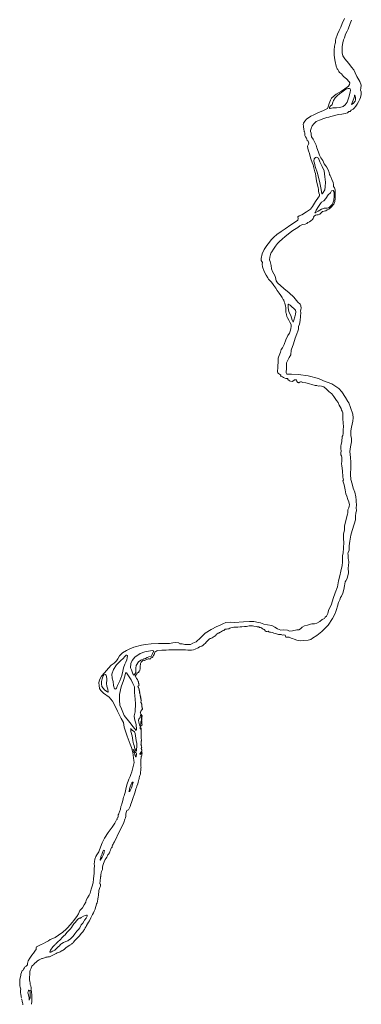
# Model space of a CAD drawing. Header units: metres. Extents: x 347609 to 404409, y 8547781 to 8605413.
# Tile 14 of 37: x 372956 to 374436, y 8560826 to 8565096. Entities that reach past the tile are written whole.
import ezdxf

# ---------------------------------------------------------------- set-up
doc = ezdxf.new("R2010")
doc.units = ezdxf.units.M
doc.layers.get('0').update_dxf_attribs({"color": 3})
doc.layers.add('01. RIO', color=7, linetype='Continuous', lineweight=5, true_color=0x2776bb)

# ---------------------------------------------------------------- blocks, each defined once
blk = doc.blocks.new('REIORORI')
at = {"layer": '01. RIO', "color": 152, "lineweight": 15, "true_color": 0x2776bb, "flags": 128}
for points in [[(372963.4, 8560853.9), (372962.6, 8560857.7), (372962.1, 8560862.7), (372961.4, 8560866.8), (372960.5, 8560871.3), (372959.8, 8560875.2), (372959.2, 8560882), (372959.5, 8560887.9), (372960.2, 8560891.6), (372959, 8560896.5), (372957.3, 8560900.5), (372957.1, 8560906.3), (372956.8, 8560911.1), (372955.9, 8560914.1), (372956.9, 8560920.5), (372956.3, 8560929.2), (372956.3, 8560934.2), (372958.2, 8560941.8), (372960.2, 8560950.9), (372961.3, 8560956.6), (372963.4, 8560964.5), (372965.6, 8560969.4), (372968.9, 8560973.1), (372971.8, 8560978.3), (372976.4, 8560985.1), (372979.6, 8560989.7), (372984.5, 8560992), (372989.8, 8560997), (372990.4, 8560999.1), (372989.9, 8561003.2), (372992.6, 8561014.3), (372999.6, 8561026.3), (373008.8, 8561039.3), (373015.6, 8561048.8), (373024.4, 8561060.9), (373026.7, 8561064), (373026.7, 8561066.7), (373027.2, 8561071.4), (373029, 8561075.3), (373033.9, 8561078.2), (373046.4, 8561084.9), (373058.5, 8561090), (373069.2, 8561095.6), (373080.4, 8561102), (373088.1, 8561107.9), (373099.3, 8561112.4), (373109.7, 8561115.9), (373123.8, 8561126), (373143.2, 8561139.7), (373157.6, 8561152.7), (373165, 8561159.5), (373173.1, 8561170.1), (373185.1, 8561182.8), (373188.6, 8561188.5), (373202.9, 8561206.9), (373210.3, 8561219), (373216.3, 8561233.3), (373227.3, 8561244.9), (373235.3, 8561257.5), (373242.4, 8561269.3), (373244.1, 8561277.8), (373249.6, 8561287.7), (373256.2, 8561299.5), (373260.9, 8561308.4), (373265.5, 8561326), (373267.2, 8561330.1), (373268.8, 8561334.5), (373274.1, 8561353.2), (373275.4, 8561370.2), (373278.2, 8561395), (373278.7, 8561413.2), (373279.3, 8561426.5), (373278.7, 8561435.5), (373279.3, 8561444.3), (373281.9, 8561455.5), (373285.6, 8561467.2), (373290.7, 8561474.3), (373298.1, 8561487), (373302.1, 8561496.4), (373313, 8561526.2), (373323.3, 8561546.9), (373339.3, 8561571.5), (373356.9, 8561594.3), (373368.7, 8561612.6), (373374.9, 8561626.7), (373377.8, 8561627.3), (373378.3, 8561630), (373378.1, 8561633.3), (373379.5, 8561637.1), (373381.8, 8561637.6), (373382.6, 8561641.6), (373383, 8561645), (373383.1, 8561647.8), (373384.9, 8561651.9), (373386.6, 8561657.8), (373388.8, 8561661.4), (373389.2, 8561665.2), (373391.4, 8561668.1), (373392.3, 8561672.1), (373392.1, 8561676.3), (373393.5, 8561679.9), (373394.2, 8561684.5), (373396.4, 8561690.4), (373398, 8561696.1), (373400.7, 8561704.3), (373403.1, 8561711.1), (373404.2, 8561715.6), (373404.2, 8561719), (373405.4, 8561724.5), (373407.8, 8561730), (373409.9, 8561736.4), (373412.1, 8561745.2), (373415.7, 8561759.9), (373420.7, 8561778.8), (373429.3, 8561802.3), (373434.9, 8561814.7), (373438, 8561822.9), (373442.3, 8561834.7), (373446.6, 8561851.9), (373451.4, 8561875.5), (373450.4, 8561884.2), (373445.9, 8561918.5), (373440.9, 8561939.5), (373433.8, 8561954.5), (373421.1, 8561989.8), (373414.5, 8562010.6), (373408.3, 8562027.6), (373404.9, 8562049.1), (373395.2, 8562065.1), (373379.2, 8562097.6), (373366.8, 8562125), (373358.3, 8562140.5), (373343.9, 8562157.8), (373319.1, 8562175.5), (373307.8, 8562187.1), (373302, 8562195.9), (373299.5, 8562208.3), (373299.2, 8562220.9), (373302.3, 8562233.9), (373310.8, 8562249.3), (373323.2, 8562264), (373340.3, 8562283.9), (373352.2, 8562297.1), (373365.1, 8562305.9), (373375.6, 8562315.8), (373381.1, 8562325), (373388.7, 8562337.6), (373401.3, 8562350.1), (373418.4, 8562360.3), (373433.1, 8562368.6), (373450.2, 8562374.5), (373483.1, 8562383.4), (373501.4, 8562386.6), (373525, 8562389.2), (373556.6, 8562391.1), (373593.6, 8562391.6), (373605.6, 8562391.4), (373618.9, 8562393.8), (373631.8, 8562395), (373645.3, 8562393.3), (373647, 8562390.9), (373650.1, 8562389.7), (373660, 8562389.9), (373671.7, 8562386.9), (373685.2, 8562386.2), (373695.6, 8562386.9), (373706.2, 8562391.8), (373719.7, 8562398.2), (373739.5, 8562415.8), (373752, 8562429.3), (373758.8, 8562436), (373785.9, 8562452.1), (373809.6, 8562464.2), (373821, 8562469.8), (373836, 8562476.7), (373849.2, 8562481.9), (373870.1, 8562483.4), (373886, 8562482), (373926.1, 8562485.1), (373951.3, 8562487), (373970.8, 8562486.7), (373990.4, 8562482.5), (373998.8, 8562480.8), (374013.5, 8562475.6), (374030.1, 8562471.5), (374048, 8562468.8), (374061.6, 8562461.6), (374073.4, 8562454.2), (374086.6, 8562449.5), (374097, 8562449.8), (374116.4, 8562448.2), (374124.6, 8562445.1), (374137.4, 8562445.3), (374156, 8562449.6), (374165.1, 8562450), (374171.9, 8562454), (374179.9, 8562461.6), (374190, 8562468.3), (374203.1, 8562470.6), (374216, 8562474.3), (374221.9, 8562476), (374232.9, 8562476), (374243.3, 8562479.7), (374256.4, 8562486.9), (374265.7, 8562494.5), (374276.5, 8562499.9), (374280, 8562505.3), (374285.7, 8562509.2), (374290.4, 8562521.2), (374293.9, 8562533.6), (374306.1, 8562561.7), (374314.5, 8562586.6), (374323.2, 8562610.8), (374332.1, 8562636.7), (374337.5, 8562662.7), (374342.4, 8562684.7), (374347.8, 8562704.9), (374353.1, 8562729.7), (374353.8, 8562744), (374353.8, 8562755.3), (374354.8, 8562771.9), (374356.9, 8562784.1), (374358.3, 8562805.1), (374360.2, 8562830), (374358.3, 8562843.3), (374358.7, 8562865.2), (374362.5, 8562883.9), (374363.4, 8562901.7), (374367.2, 8562917.9), (374371.2, 8562936.7), (374375.9, 8562952.1), (374377.7, 8562958.4), (374377.3, 8562970.1), (374382.2, 8562979.5), (374383.9, 8562986.1), (374385.2, 8562992.7), (374381.9, 8563004.9), (374377, 8563015.6), (374372.6, 8563030.6), (374368.9, 8563040.2), (374366.2, 8563057.8), (374362.3, 8563078.6), (374356.4, 8563097.1), (374358.1, 8563101.3), (374356, 8563113.1), (374355.9, 8563122), (374354.8, 8563130.9), (374354.8, 8563138.6), (374352.5, 8563151.6), (374351.2, 8563161.2), (374349.9, 8563169.5), (374351, 8563181.9), (374352.2, 8563188.5), (374351, 8563197.4), (374349.8, 8563205.4), (374347.3, 8563209.6), (374347.1, 8563218.1), (374348.2, 8563224.8), (374347.1, 8563237.1), (374347.5, 8563246.7), (374349.1, 8563256.2), (374351.7, 8563265.6), (374351.7, 8563273.8), (374353.2, 8563281.5), (374353.6, 8563289.1), (374355.7, 8563293.1), (374356.7, 8563301.4), (374357.3, 8563307.2), (374357.8, 8563317.3), (374358.1, 8563331.9), (374356.7, 8563346.6), (374355.5, 8563367.5), (374355.5, 8563391.7), (374353.2, 8563399), (374350.5, 8563403.4), (374348.5, 8563410.4), (374344.7, 8563416.9), (374340, 8563424.9), (374335.1, 8563436.1), (374328, 8563445.5), (374317.3, 8563461.7), (374307.9, 8563474.4), (374301.4, 8563479), (374296.2, 8563482.6), (374285.6, 8563493.8), (374273.4, 8563503.6), (374268.9, 8563505.8), (374262.9, 8563506.3), (374256.5, 8563507.8), (374250.8, 8563507.3), (374243.6, 8563509.6), (374235.6, 8563510.5), (374220.9, 8563513.6), (374210.8, 8563517), (374195.1, 8563521), (374182.4, 8563523.1), (374179.1, 8563525), (374176.7, 8563526), (374171.9, 8563525.7), (374168.9, 8563524.9), (374167.6, 8563523.7), (374167.1, 8563521.8), (374164.7, 8563521.9), (374163.2, 8563523.1), (374161.1, 8563523.6), (374157.9, 8563525.9), (374156.3, 8563527.3), (374155.4, 8563534.6), (374152.2, 8563533.8), (374145.9, 8563533.8), (374137.7, 8563527.7), (374129.7, 8563528.8), (374124.8, 8563530.8), (374121.6, 8563532.8), (374118.8, 8563534.7), (374117.7, 8563536.3), (374118.2, 8563539), (374117.3, 8563540), (374114, 8563540), (374108.6, 8563540.4), (374101.9, 8563543), (374098.6, 8563543.9), (374094.8, 8563546.8), (374090.7, 8563549), (374087.1, 8563550.2), (374086.4, 8563551.5), (374086.5, 8563553.8), (374086.5, 8563555.1), (374085.5, 8563555.8), (374081, 8563559.7), (374077.6, 8563562.2), (374074.4, 8563564.7), (374072.6, 8563569.2), (374072.5, 8563576.7), (374073.9, 8563582), (374074.9, 8563587.5), (374073.7, 8563595.5), (374074.4, 8563600.5), (374075.5, 8563604.7), (374075.2, 8563611.6), (374075.4, 8563618.3), (374076.1, 8563624.4), (374075.2, 8563628.3), (374077.5, 8563632.3), (374080.3, 8563639.4), (374085.1, 8563654.2), (374088.9, 8563666.5), (374094.7, 8563673.8), (374101.9, 8563688.2), (374109.5, 8563707.5), (374118.2, 8563726.3), (374124.3, 8563737.3), (374127.9, 8563745.6), (374130.6, 8563755.9), (374132, 8563766.6), (374131.3, 8563774.3), (374125.7, 8563785.1), (374122.1, 8563792.9), (374116.5, 8563802.9), (374113.7, 8563809.7), (374111.4, 8563817.7), (374110.1, 8563822.9), (374109.4, 8563826.6), (374109.4, 8563828.9), (374109.3, 8563836.8), (374108.6, 8563846.4), (374107.3, 8563854.7), (374105.7, 8563859.7), (374104.1, 8563866.6), (374102.3, 8563872.8), (374099.9, 8563879.4), (374097.6, 8563883.3), (374092.9, 8563892.1), (374087.7, 8563900.1), (374080.1, 8563911), (374071.6, 8563922.1), (374065.6, 8563931.6), (374057.1, 8563944.2), (374050.5, 8563952.7), (374045.1, 8563959.3), (374039.4, 8563965.6), (374034.4, 8563971.7), (374030.7, 8563977.5), (374024.4, 8563988.3), (374015.7, 8564004.4), (374007.3, 8564025.2), (374006.6, 8564035.7), (374007.1, 8564043.6), (374002.6, 8564051.3), (374001.9, 8564060.7), (374006.2, 8564081.6), (374014.5, 8564099.2), (374026.2, 8564117.4), (374038.1, 8564131.5), (374045.3, 8564142.1), (374056.4, 8564153.6), (374070.1, 8564164.1), (374088, 8564177.6), (374105.4, 8564190), (374130.1, 8564206.6), (374150.6, 8564219.6), (374160.7, 8564226.9), (374161.8, 8564233.8), (374161.4, 8564241.7), (374166.1, 8564245.9), (374177.5, 8564250.2), (374198, 8564262.7), (374215.1, 8564273.9), (374223.9, 8564285.5), (374237.3, 8564307.5), (374250.5, 8564326.9), (374254.6, 8564332.5), (374254.7, 8564338.3), (374251.3, 8564345.9), (374250.2, 8564353.3), (374250.9, 8564360.6), (374248.6, 8564368), (374246.2, 8564378.9), (374241.8, 8564396.9), (374239.1, 8564417.5), (374238, 8564428.7), (374235.1, 8564436), (374231.1, 8564447.6), (374229.6, 8564454), (374228.2, 8564461.7), (374227.2, 8564466.9), (374223.2, 8564476.5), (374217.2, 8564493.3), (374213.1, 8564508.1), (374211.4, 8564515.8), (374207.7, 8564528.2), (374203.5, 8564537.1), (374202.6, 8564548), (374206.5, 8564557.1), (374208.4, 8564561.2), (374207.5, 8564565.7), (374205.2, 8564569.5), (374201.8, 8564572.8), (374199.5, 8564578.5), (374198.2, 8564581.9), (374194.8, 8564587.9), (374191.2, 8564593.9), (374190.5, 8564596.9), (374191.5, 8564601), (374191.7, 8564604.6), (374190.4, 8564610.1), (374189, 8564611.6), (374188.1, 8564615.7), (374187.3, 8564618.3), (374186.9, 8564624.9), (374185.9, 8564629.3), (374185.5, 8564635.5), (374184.2, 8564642), (374185.3, 8564647.4), (374191.2, 8564656.8), (374198.5, 8564665), (374216.7, 8564677.5), (374230.7, 8564684.1), (374250.5, 8564693.3), (374268.9, 8564701.6), (374286.2, 8564709.9), (374289.5, 8564711.7), (374291.9, 8564719.1), (374297.2, 8564732.9), (374302.2, 8564746.6), (374307.3, 8564756.2), (374318, 8564766.6), (374326.7, 8564773.3), (374350.2, 8564786.9), (374373.9, 8564803.3), (374380.3, 8564807.7), (374384.2, 8564815), (374385.8, 8564823.1), (374382.7, 8564827.1), (374371.1, 8564840.2), (374358.9, 8564850.3), (374349.6, 8564861.2), (374342, 8564867.6), (374338.9, 8564872), (374333.7, 8564880), (374331.7, 8564883.2), (374326.5, 8564895.1), (374322.1, 8564915), (374320, 8564930.3), (374318.4, 8564943.5), (374317.8, 8564955.8), (374318.9, 8564970.5), (374319.6, 8564975.6), (374320.2, 8564981.3), (374321.3, 8564987.8), (374322, 8564993.7), (374323.4, 8564997.9), (374324.3, 8565002.4), (374324.4, 8565007.6), (374325.5, 8565013.1), (374332.7, 8565033), (374339.7, 8565049.6), (374346.9, 8565064), (374353.1, 8565079.3), (374362.5, 8565102.1)], [(373006.8, 8560827.2), (373007.6, 8560829.4), (373008, 8560836.5), (373008.8, 8560847.7), (373009, 8560857.1), (373009, 8560864.6), (373008.8, 8560871), (373006.7, 8560876.1), (373006.3, 8560881.6), (373006.3, 8560883.6), (373004.8, 8560886.4), (373005.8, 8560891.5), (373005.4, 8560897.5), (373003.5, 8560906), (373001.5, 8560912.2), (373001.9, 8560918.3), (373000.4, 8560926.1), (372998.7, 8560931.5), (372997.8, 8560936.3), (372997.8, 8560945.2), (372999.3, 8560954.5), (373000.2, 8560960.5), (372999.9, 8560967.3), (373001.3, 8560975), (373005.5, 8560983.5), (373007.2, 8560987.7), (373008.6, 8560991.1), (373011.6, 8560994.5), (373016.1, 8560998.2), (373019.4, 8561002.6), (373023.6, 8561005.9), (373025.6, 8561007.9), (373029.7, 8561012.4), (373033.5, 8561015.3), (373036.4, 8561016.2), (373040, 8561019.2), (373046.2, 8561021.7), (373051.8, 8561024.7), (373055.1, 8561025.6), (373059.2, 8561026), (373063, 8561028.1), (373066.4, 8561029.2), (373068.7, 8561030.1), (373070.1, 8561031), (373072.6, 8561031.4), (373075.4, 8561031.2), (373077.5, 8561031.5), (373079.7, 8561032.1), (373082.6, 8561032.3), (373085.2, 8561032.9), (373093.5, 8561035.9), (373095.9, 8561037.5), (373099.6, 8561039.4), (373107.4, 8561043.5), (373113.7, 8561046.8), (373118.6, 8561049.2), (373123.4, 8561051.5), (373127.7, 8561052.8), (373131.2, 8561054.3), (373136, 8561056.6), (373138.4, 8561058.1), (373139.9, 8561059.9), (373143.5, 8561061.8), (373145.5, 8561062.3), (373148.4, 8561064.7), (373151.4, 8561066.5), (373154.3, 8561069.2), (373157.5, 8561072.8), (373159.9, 8561074.5), (373161.3, 8561076.2), (373164.2, 8561077.6), (373167.8, 8561079.6), (373169.7, 8561080), (373171.4, 8561082.1), (373173.7, 8561082.9), (373175.5, 8561084.3), (373177, 8561084.8), (373179.2, 8561087.6), (373182.1, 8561089.2), (373183.8, 8561090.1), (373185.6, 8561091.5), (373188.2, 8561094), (373190.5, 8561096.7), (373194, 8561101), (373196.8, 8561104.5), (373201.3, 8561109.8), (373204.3, 8561113.1), (373206.7, 8561114.2), (373209, 8561117.1), (373214.9, 8561123.9), (373217.5, 8561127.6), (373223.5, 8561134.7), (373226.3, 8561138.4), (373229.2, 8561141), (373231.8, 8561144.3), (373233.8, 8561147.4), (373236.1, 8561151.4), (373240.2, 8561157.6), (373243.4, 8561163.1), (373245.9, 8561167.6), (373254.3, 8561182.3), (373257.7, 8561188.5), (373263.7, 8561200.8), (373266.6, 8561207.4), (373271, 8561215.1), (373275.4, 8561222.5), (373278.4, 8561230.4), (373282.2, 8561239.6), (373284.1, 8561245.6), (373286.6, 8561254.3), (373288.8, 8561261.7), (373291, 8561267.1), (373292.4, 8561271.9), (373294.1, 8561283.4), (373295.3, 8561291.3), (373296.6, 8561299.3), (373297.4, 8561305.8), (373298.2, 8561313.3), (373299.3, 8561320.3), (373301.5, 8561328.3), (373302.7, 8561333.2), (373304.7, 8561336.5), (373306.1, 8561339.2), (373306.4, 8561342.8), (373305.3, 8561346.7), (373303.5, 8561349.1), (373303.2, 8561351.2), (373303.5, 8561353.2), (373304.4, 8561359.3), (373304.9, 8561365.8), (373305.9, 8561371.5), (373306.5, 8561374.5), (373306.3, 8561378.6), (373306.9, 8561381.2), (373307.5, 8561388.9), (373308.2, 8561395.1), (373309.4, 8561397.7), (373309.9, 8561400.3), (373310, 8561402.2), (373312, 8561405.6), (373314.1, 8561410.6), (373314.6, 8561414.8), (373315.3, 8561421.2), (373316.5, 8561427.8), (373319.4, 8561436.8), (373322.4, 8561444.4), (373326.7, 8561454.3), (373330.8, 8561460.8), (373333.1, 8561464.5), (373334.2, 8561467.4), (373335.9, 8561469.8), (373338.1, 8561474.5), (373340.3, 8561477.2), (373344.3, 8561482.9), (373346.3, 8561485.6), (373346.2, 8561487.7), (373347.1, 8561489.7), (373349.3, 8561494.2), (373349.2, 8561496.4), (373350.8, 8561499.8), (373352.5, 8561503.6), (373353.8, 8561506), (373355.2, 8561506.3), (373356.2, 8561506.9), (373356.5, 8561509.1), (373356.7, 8561511.5), (373357.1, 8561512.5), (373358.3, 8561515.8), (373360.4, 8561520.5), (373362.9, 8561525.6), (373365.9, 8561531.3), (373388.9, 8561577.8), (373399.7, 8561599.3), (373406.5, 8561615.2), (373411, 8561629.5), (373414.3, 8561635.7), (373415.3, 8561642.1), (373415.3, 8561645.2), (373416, 8561652.8), (373418.9, 8561662.8), (373420.3, 8561667.3), (373422.8, 8561667.8), (373427.7, 8561669.6), (373430.8, 8561675), (373434.4, 8561684.3), (373437.8, 8561694.3), (373440.2, 8561701.6), (373444.6, 8561715), (373454.3, 8561743.6), (373458.2, 8561754.2), (373459.6, 8561760.2), (373461.4, 8561766.9), (373463.3, 8561772.4), (373467.5, 8561782.6), (373468.8, 8561789.4), (373470.9, 8561795.3), (373472.4, 8561801.2), (373472.8, 8561804.2), (373473.7, 8561809.1), (373475, 8561814.8), (373476.8, 8561819.1), (373478.6, 8561824.4), (373478.8, 8561829.6), (373479.4, 8561831.5), (373479.5, 8561834.9), (373480.3, 8561840.4), (373480.8, 8561846.3), (373481.4, 8561850.3), (373481.5, 8561854.5), (373480.6, 8561858.1), (373481.1, 8561861.6), (373481.1, 8561865.6), (373480.6, 8561872.8), (373481.1, 8561880.1), (373480.6, 8561885.9), (373481.3, 8561889.5), (373482.5, 8561894.1), (373482.6, 8561896), (373482.4, 8561898.6), (373482.5, 8561901.1), (373483.6, 8561903), (373485.4, 8561907.5), (373485.1, 8561909.2), (373486.5, 8561914.9), (373486.6, 8561917.4), (373486.3, 8561917.8), (373484.8, 8561916.3), (373484, 8561914.2), (373482.2, 8561913.3), (373480.7, 8561912.2), (373479.3, 8561910.7), (373478.1, 8561910.2), (373477.1, 8561910.8), (373476.2, 8561911.4), (373476.8, 8561912.4), (373477.8, 8561913.6), (373478.1, 8561914.6), (373478.7, 8561915.8), (373479.4, 8561917.2), (373480.4, 8561918.8), (373482.1, 8561921.1), (373484.2, 8561923.4), (373484.5, 8561924.3), (373484.7, 8561927.8), (373484.4, 8561929.6), (373483.7, 8561931.8), (373482.9, 8561934.6), (373482.1, 8561935.2), (373482.6, 8561937.8), (373484.1, 8561939.8), (373484.4, 8561941.6), (373484.2, 8561944.4), (373483.3, 8561946.9), (373481.9, 8561949.1), (373481.1, 8561951), (373481.7, 8561952.8), (373481.7, 8561955.2), (373481.7, 8561958.6), (373481.9, 8561962.5), (373481.8, 8561964.7), (373482.5, 8561965.8), (373482, 8561967.6), (373483, 8561969), (373483.8, 8561970.4), (373482.9, 8561971.3), (373483, 8561973.2), (373483.3, 8561973.7), (373483.1, 8561974.8), (373482.1, 8561977.1), (373482.3, 8561980.2), (373482.2, 8561984.8), (373481.7, 8561988.3), (373481.6, 8561992.1), (373481.8, 8561996.3), (373482.1, 8561999.5), (373482.3, 8562002.5), (373482.2, 8562004.9), (373482.1, 8562008.6), (373482, 8562011.4), (373482.1, 8562013.6), (373481.8, 8562016.5), (373481.2, 8562017.6), (373481.6, 8562020), (373482, 8562022), (373482.4, 8562023.6), (373482.3, 8562025), (373480.9, 8562023.6), (373479.3, 8562021.5), (373478.5, 8562022), (373477.2, 8562023.2), (373477.4, 8562024.8), (373477.3, 8562026), (373477.7, 8562026.9), (373477.5, 8562028.6), (373477.5, 8562030), (373478.7, 8562031.6), (373479.6, 8562033.3), (373480.3, 8562033.5), (373481.3, 8562033.5), (373482.3, 8562033.7), (373483.5, 8562034.7), (373484.6, 8562036.2), (373485.8, 8562038.6), (373485.4, 8562042.2), (373485, 8562045), (373484.8, 8562048.9), (373484.5, 8562050.7), (373484.5, 8562052.8), (373484.2, 8562054.6), (373484.5, 8562056.8), (373484.8, 8562059.4), (373485, 8562063.5), (373485.6, 8562067), (373485.7, 8562070), (373485.4, 8562071.7), (373485.8, 8562074), (373486.2, 8562077.5), (373484.8, 8562079.2), (373482.1, 8562082.8), (373481.7, 8562083.7), (373481, 8562085.7), (373480.1, 8562086.6), (373479.3, 8562088.4), (373478.9, 8562091.5), (373478.1, 8562092.6), (373477.7, 8562093.4), (373480.1, 8562095.2), (373481.1, 8562096.7), (373480.7, 8562098), (373482.3, 8562099.9), (373485.1, 8562103.4), (373487.1, 8562105.1), (373487.8, 8562106.2), (373487.6, 8562107.8), (373487.3, 8562109), (373486.7, 8562110.5), (373486.3, 8562112.5), (373486.3, 8562114), (373485.8, 8562115), (373485.3, 8562115.7), (373485.3, 8562119.7), (373485.2, 8562122.1), (373485.3, 8562124.1), (373485.3, 8562126.8), (373484.7, 8562128.3), (373483.6, 8562129.5), (373483.3, 8562131.6), (373482.6, 8562133.1), (373481.4, 8562135.9), (373481.3, 8562137.6), (373482, 8562141.3), (373482.8, 8562142.1), (373483, 8562143.1), (373482.6, 8562143.9), (373482.3, 8562144.7), (373482.1, 8562146.9), (373481.8, 8562147.7), (373481, 8562148.3), (373481.1, 8562149.7), (373481.5, 8562150.2), (373481.3, 8562151.5), (373481, 8562152.5), (373480.2, 8562153.3), (373480.1, 8562153.8), (373479.8, 8562155), (373479.6, 8562156.1), (373479.5, 8562156.7), (373479.8, 8562158.6), (373480.1, 8562159.4), (373479.7, 8562160.7), (373478.6, 8562161.1), (373478.4, 8562163), (373478.6, 8562164.4), (373478.4, 8562165.3), (373478.3, 8562166), (373478.3, 8562167), (373478.2, 8562169.1), (373477.2, 8562170.3), (373476.5, 8562172.1), (373476.5, 8562173.8), (373476, 8562175.4), (373476.2, 8562176.3), (373475.5, 8562177.6), (373475.6, 8562178.8), (373475.7, 8562179.9), (373475.2, 8562181.8), (373474.6, 8562183.1), (373474.3, 8562184.2), (373474.4, 8562186.2), (373474, 8562187.4), (373473.2, 8562189), (373473.3, 8562191), (373473.1, 8562192.6), (373472.7, 8562193.8), (373471.8, 8562195.9), (373471.6, 8562198), (373471.3, 8562199.9), (373469.6, 8562201.6), (373467.5, 8562204.9), (373468.1, 8562205.9), (373471.8, 8562208.1), (373471.5, 8562209.2), (373472.3, 8562210.4), (373473.1, 8562211.5), (373473.4, 8562212), (373472.7, 8562214), (373471.5, 8562217.9), (373471, 8562219.4), (373471.3, 8562220.4), (373470.8, 8562222.1), (373470, 8562224.6), (373469.7, 8562226.2), (373467.9, 8562230.1), (373467, 8562232.6), (373466.7, 8562234.4), (373466.3, 8562235), (373465, 8562235.8), (373462.1, 8562239), (373460.2, 8562242), (373456.9, 8562249.2), (373455.7, 8562251.4), (373458.2, 8562253.1), (373459.8, 8562254), (373460.1, 8562256.5), (373461.3, 8562258.6), (373463.6, 8562260.1), (373464.4, 8562261.8), (373466.4, 8562263.6), (373469.2, 8562264.7), (373471.2, 8562265), (373472, 8562265.3), (373472.5, 8562267.6), (373472.7, 8562269.7), (373473.6, 8562270.6), (373474.7, 8562271.1), (373476.2, 8562273.5), (373477, 8562277.1), (373477.3, 8562279.8), (373477.7, 8562282.5), (373477.9, 8562285.1), (373478, 8562289.9), (373478.4, 8562294.8), (373478.8, 8562300), (373478.6, 8562303.8), (373480.2, 8562307.1), (373482.3, 8562309.6), (373484.2, 8562311.5), (373484.4, 8562312.6), (373484.4, 8562313.9), (373485.4, 8562314.5), (373487, 8562315.1), (373488.1, 8562315.6), (373489.1, 8562316.7), (373489.6, 8562317.8), (373491.8, 8562318.4), (373495, 8562318.1), (373496.7, 8562317.9), (373499.6, 8562318.6), (373502.4, 8562319.6), (373505, 8562321.2), (373508.9, 8562323), (373512.1, 8562324.3), (373515.6, 8562324.4), (373519.6, 8562323.7), (373520.5, 8562323.8), (373521, 8562324.7), (373521, 8562326.4), (373522.9, 8562327.9), (373525, 8562329.3), (373527.1, 8562329.1), (373529.2, 8562329.8), (373531, 8562331.1), (373532.8, 8562333.5), (373536.1, 8562339.6), (373538.4, 8562343.9), (373540.4, 8562347.6), (373541.4, 8562352.8), (373542.4, 8562354.4), (373545.5, 8562356.9), (373549.5, 8562359.3), (373552.8, 8562360.5), (373571.5, 8562362.7), (373580.4, 8562362.1), (373590.9, 8562362.1), (373601.7, 8562363.2), (373616.5, 8562364), (373632.9, 8562364.2), (373653, 8562363.6), (373674.5, 8562363.6), (373683.6, 8562362.7), (373699.7, 8562362.7), (373709.5, 8562364.2), (373716.8, 8562365.9), (373729.3, 8562372), (373734.9, 8562376.6), (373737.8, 8562378.3), (373742, 8562379.5), (373745.5, 8562379.1), (373748.4, 8562381.3), (373754.7, 8562387.9), (373759.4, 8562391.7), (373765.1, 8562398.7), (373771.2, 8562404.6), (373777.1, 8562409.2), (373780.9, 8562412.4), (373784.2, 8562412.9), (373790.4, 8562415.2), (373799.1, 8562421.5), (373805.1, 8562425.5), (373807.2, 8562429.5), (373816, 8562435.5), (373819.1, 8562436.3), (373821.8, 8562438.9), (373826.4, 8562440.5), (373830.4, 8562443.5), (373834.7, 8562445.3), (373840.7, 8562448), (373844.8, 8562451.1), (373846.7, 8562453.4), (373851.2, 8562453.7), (373858, 8562454.8), (373862.6, 8562455.1), (373866.6, 8562457.1), (373870.5, 8562458.5), (373877.5, 8562459.8), (373883.5, 8562461.2), (373886.7, 8562462), (373894.9, 8562461.8), (373901.3, 8562462.3), (373910.9, 8562463.3), (373918.6, 8562463.6), (373930.4, 8562464.1), (373939.1, 8562465.2), (373943.6, 8562466.1), (373949.5, 8562467.2), (373956.3, 8562467.8), (373963.8, 8562467), (373970, 8562466.4), (373979.8, 8562464.1), (373984, 8562462.8), (373986.8, 8562464), (373991.8, 8562462.9), (373995.1, 8562460.7), (373998.2, 8562459.8), (373999.7, 8562460.7), (374003.6, 8562458.6), (374006.7, 8562455.7), (374011.1, 8562453.3), (374014.7, 8562451.6), (374017.2, 8562448.2), (374020, 8562445.6), (374023.6, 8562443.5), (374028.7, 8562443.4), (374032.4, 8562444.1), (374035.4, 8562441.9), (374037.7, 8562440.6), (374043.1, 8562439.8), (374051.1, 8562438.1), (374057.4, 8562435.5), (374068.3, 8562432.6), (374076.4, 8562429.9), (374081.8, 8562429.9), (374089.2, 8562429.7), (374094.2, 8562427.2), (374099.7, 8562428.8), (374105.7, 8562427.3), (374108, 8562422.2), (374109.4, 8562418.6), (374114.6, 8562418.1), (374117.7, 8562419.1), (374123.5, 8562417.8), (374129.4, 8562416.1), (374132.7, 8562413.8), (374137.9, 8562412.7), (374145.3, 8562410.3), (374156.9, 8562405.5), (374170.7, 8562402.9), (374186.1, 8562403.6), (374205.6, 8562404.9), (374217.7, 8562408.4), (374224.9, 8562413.9), (374243.7, 8562425.7), (374264.9, 8562443.4), (374283.9, 8562461.7), (374292.7, 8562470.1), (374311.7, 8562499.6), (374324.4, 8562524.6), (374324.8, 8562529.3), (374327.8, 8562538.5), (374333.4, 8562552.4), (374337.6, 8562568.6), (374342.7, 8562580.2), (374346.3, 8562590.2), (374349.7, 8562596.1), (374356.1, 8562609.4), (374359.8, 8562625.9), (374362.9, 8562640.6), (374365.7, 8562657.8), (374368.4, 8562662.1), (374374.3, 8562672.4), (374379.8, 8562697), (374379.6, 8562719), (374380.7, 8562727.9), (374381.4, 8562745.9), (374379.9, 8562754.4), (374379.4, 8562760.3), (374378.9, 8562768.2), (374379, 8562775.6), (374377.4, 8562779.9), (374378.7, 8562785.1), (374383.1, 8562796.4), (374383.4, 8562814.2), (374385.8, 8562835), (374390.3, 8562860.5), (374395.6, 8562881.3), (374404.4, 8562909), (374410.2, 8562927.3), (374410.7, 8562943.6), (374412.4, 8562958.4), (374415.2, 8562965.7), (374414.1, 8562980.5), (374414.7, 8562989.3), (374414.7, 8562997), (374413.2, 8563002.8), (374413, 8563012.4), (374412, 8563026.8), (374407.4, 8563047.7), (374400.4, 8563065.2), (374395.6, 8563083.5), (374391.1, 8563101.8), (374389.2, 8563123.4), (374390.9, 8563156.2), (374390.7, 8563177.5), (374389, 8563197), (374387.3, 8563210.3), (374385.6, 8563224), (374389, 8563243.4), (374391.1, 8563251.3), (374393.5, 8563265), (374393.3, 8563281.8), (374390.9, 8563291.4), (374390.5, 8563299.8), (374390.5, 8563312.9), (374393.9, 8563329), (374398.6, 8563355.2), (374400.1, 8563370), (374399.1, 8563385.2), (374389, 8563414.2), (374381.7, 8563435), (374377.8, 8563440.5), (374367.5, 8563458.4), (374351.4, 8563482.8), (374338.6, 8563496.6), (374307.7, 8563517.4), (374272.7, 8563530.7), (374250.2, 8563540.4), (374206.2, 8563552.4), (374164.3, 8563557.7), (374134.1, 8563558.6), (374119.3, 8563558.4), (374113, 8563558.8), (374110.9, 8563564.2), (374111.7, 8563585.9), (374111.7, 8563607.5), (374122.9, 8563631), (374130.2, 8563642.3), (374132.3, 8563662.5), (374141.5, 8563691.2), (374148.6, 8563714.5), (374156.8, 8563733.7), (374160.4, 8563745.1), (374163.6, 8563753.5), (374163.9, 8563766.1), (374167.7, 8563776.3), (374170.9, 8563791.7), (374173.7, 8563826.9), (374172.7, 8563832), (374174.4, 8563838.9), (374175.4, 8563845.5), (374173.9, 8563855), (374170.5, 8563862.1), (374160.9, 8563871.9), (374143.1, 8563892.3), (374123.3, 8563911.5), (374100.3, 8563930.1), (374072.7, 8563955.8), (374067.1, 8563963.8), (374065.4, 8563970.5), (374063.2, 8563983.8), (374051.2, 8564004.8), (374046.7, 8564015.3), (374045.2, 8564030.1), (374040.3, 8564047.3), (374038.7, 8564054.7), (374039.3, 8564065.9), (374042.3, 8564078), (374044, 8564083.2), (374047.9, 8564089.1), (374056.1, 8564101.6), (374063.9, 8564114.3), (374073.4, 8564126.2), (374081.2, 8564134.2), (374093.1, 8564144.3), (374106.1, 8564155.8), (374119, 8564165.7), (374135.4, 8564178.6), (374147, 8564186.2), (374160.3, 8564195.3), (374170, 8564202), (374181.6, 8564208.2), (374192.1, 8564210.1), (374199.7, 8564213), (374203.9, 8564217.5), (374210.8, 8564220.3), (374216.5, 8564224.2), (374224.2, 8564229.1), (374228, 8564233.6), (374228.1, 8564239.9), (374231.2, 8564244.2), (374237.5, 8564248), (374242.5, 8564249.9), (374246.7, 8564250.2), (374248.6, 8564250.3), (374256.2, 8564253.6), (374263.2, 8564259.7), (374268.4, 8564264.7), (374281.7, 8564267.7), (374288.4, 8564271.7), (374295.7, 8564274.4), (374303.9, 8564282), (374317.4, 8564295.8), (374320.6, 8564307.5), (374323.3, 8564321.4), (374323.2, 8564335.5), (374323, 8564343.8), (374322.3, 8564352.7), (374321.9, 8564358.7), (374319.8, 8564367), (374315.4, 8564372.7), (374315.2, 8564381.7), (374314.3, 8564390.8), (374308.8, 8564403.6), (374304.3, 8564414.9), (374301.5, 8564419.9), (374298.2, 8564425.3), (374296.8, 8564433.4), (374293, 8564444.8), (374284.8, 8564457.9), (374280.5, 8564463.4), (374275.5, 8564471.8), (374268.7, 8564485), (374261.2, 8564496.8), (374257.7, 8564503.4), (374254.2, 8564508.6), (374250, 8564521.8), (374243.6, 8564540.8), (374240.3, 8564552.2), (374237.7, 8564557.7), (374227.4, 8564577.7), (374220.4, 8564588.7), (374219.2, 8564598.3), (374219.2, 8564604.6), (374216, 8564611.5), (374215.9, 8564616.3), (374219.2, 8564624.5), (374223, 8564635.4), (374230.2, 8564644.4), (374240.5, 8564654.2), (374254.1, 8564660.7), (374273.6, 8564667.6), (374286, 8564672.3), (374295.3, 8564673.9), (374304.2, 8564676.1), (374309.6, 8564678.1), (374321.1, 8564681), (374336.3, 8564684.7), (374351.1, 8564687), (374366.6, 8564689.4), (374375.5, 8564692.5), (374382.3, 8564697.7), (374387.7, 8564698), (374392.2, 8564703.4), (374400, 8564708.3), (374404.5, 8564713.2), (374411.9, 8564720.7), (374418.2, 8564729.7), (374424.3, 8564740.1), (374429.8, 8564751.2), (374432.8, 8564758.8), (374435.8, 8564772.5), (374435.5, 8564782.8), (374432.8, 8564790.5), (374433.9, 8564799.1), (374434.7, 8564811.9), (374428.8, 8564827.9), (374416, 8564849.6), (374409.2, 8564865.9), (374402.8, 8564878.4), (374393.9, 8564891.1), (374381.9, 8564905.6), (374364.4, 8564927.2), (374356.4, 8564939.4), (374353.2, 8564952.8), (374352.4, 8564967.4), (374352.7, 8564979.8), (374355.3, 8564995.3), (374358.4, 8565009.2), (374363.2, 8565017.8), (374368, 8565033.9), (374375.2, 8565046.7), (374379.6, 8565055.1), (374381.6, 8565064.2), (374384.7, 8565070.6), (374387.5, 8565079.9), (374390.9, 8565087.1), (374393.2, 8565094.8)], [(372969.4, 8560823.9), (372969.2, 8560829.1), (372968.1, 8560834), (372967, 8560838.6), (372965.9, 8560842.5), (372965.6, 8560845.9), (372964.3, 8560850.4)]]:
    blk.add_lwpolyline(points, dxfattribs=at)
for points in [[(374368.6, 8564795), (374351, 8564781.8), (374340.7, 8564774.5), (374332, 8564767.3), (374322.2, 8564757.4), (374315, 8564746.1), (374311.3, 8564734), (374309.4, 8564727.7), (374301.8, 8564722.1), (374298.1, 8564714.8), (374297.6, 8564711.6), (374300.3, 8564711.4), (374312.1, 8564713.9), (374328.9, 8564714.6), (374343.2, 8564715.6), (374357.3, 8564719.5), (374366.2, 8564727.3), (374375.3, 8564738.5), (374382, 8564759.9), (374388.3, 8564782), (374388.7, 8564791.2), (374387.9, 8564796.9), (374384.7, 8564798.4), (374378.8, 8564797.5), (374374.2, 8564796.9), (374371.1, 8564796.3)], [(374393.4, 8564728.2), (374399.9, 8564733.5), (374409.6, 8564743.3), (374411.3, 8564748.3), (374411.4, 8564756.7), (374409.8, 8564765.8), (374407.5, 8564769.2), (374406.6, 8564768.3), (374406.1, 8564763.4), (374404.1, 8564754), (374398.4, 8564740.1), (374394.2, 8564732), (374393.4, 8564729.8)], [(374265.5, 8564341.8), (374262.6, 8564360), (374256.3, 8564388.6), (374246.4, 8564430.4), (374236.2, 8564459.9), (374232.4, 8564473.9), (374230.5, 8564483.3), (374231.7, 8564493.1), (374237.4, 8564499.1), (374242.2, 8564499.6), (374250.2, 8564495.7), (374256.7, 8564479.3), (374267, 8564459.2), (374274.3, 8564440.6), (374278.4, 8564415.2), (374280.9, 8564392.3), (374279.8, 8564371), (374277.5, 8564358.9), (374270.7, 8564346.4), (374267.6, 8564342.3), (374266.8, 8564341.8)], [(374235, 8564258.4), (374240.9, 8564269.9), (374250.3, 8564286), (374258.4, 8564299.7), (374263.8, 8564305.6), (374272.8, 8564310.3), (374282.4, 8564321.5), (374291.7, 8564336.5), (374302.5, 8564345.4), (374306.3, 8564353.6), (374314, 8564355.2), (374318.2, 8564348.2), (374318.7, 8564331.6), (374316.2, 8564313), (374312.2, 8564300.5), (374309.6, 8564294.7), (374296, 8564281.8), (374287.3, 8564279.5), (374274.4, 8564278.7), (374263.1, 8564274.5), (374249.3, 8564266.3), (374238.1, 8564259.7), (374235.7, 8564258.3)], [(374118.7, 8563860.3), (374119.6, 8563848), (374122.6, 8563829), (374130.2, 8563812.9), (374136.7, 8563792.8), (374141.1, 8563784.6), (374143.3, 8563793.3), (374147.6, 8563807.7), (374151.4, 8563818.6), (374152, 8563829.2), (374151.4, 8563836.3), (374145.7, 8563842), (374134, 8563852.7), (374127.2, 8563858.7), (374122.5, 8563861.5), (374119.8, 8563862), (374119, 8563861.6)], [(373366.3, 8562194.3), (373362.4, 8562208.4), (373360.3, 8562226.8), (373356.1, 8562241.4), (373355, 8562258.2), (373362.1, 8562278.1), (373375.5, 8562298.9), (373393.6, 8562317), (373404.4, 8562326.2), (373412, 8562334.8), (373416.9, 8562340.1), (373420.4, 8562340.9), (373422.7, 8562338.5), (373421.1, 8562328.5), (373420.4, 8562320.7), (373416.4, 8562310.2), (373411.4, 8562301.5), (373404.9, 8562285.5), (373402.8, 8562270.6), (373398.3, 8562252.5), (373389.1, 8562229.4), (373378.9, 8562209.2), (373375.6, 8562197.9), (373372.4, 8562194.9), (373369, 8562193.5)], [(373532.9, 8562360.7), (373522, 8562359.3), (373498.7, 8562354.3), (373477.7, 8562347.7), (373454.9, 8562332.3), (373442.7, 8562317.2), (373437.1, 8562304.7), (373435.8, 8562286.1), (373440.6, 8562276.9), (373446.4, 8562259.6), (373450.1, 8562254.3), (373452.8, 8562257.2), (373459.4, 8562265.2), (373458.9, 8562271), (373459.4, 8562283.8), (373460.2, 8562295.7), (373470, 8562311.1), (373481.4, 8562318.8), (373493.4, 8562325.1), (373501.1, 8562326.5), (373508.5, 8562329.9), (373515.1, 8562332.8), (373525.5, 8562334.7), (373530.5, 8562343.2), (373535.2, 8562356.7), (373534.7, 8562360.1)], [(373316.6, 8562246.7), (373313.6, 8562237.9), (373310.7, 8562226.4), (373310, 8562215.6), (373311.8, 8562204), (373322.8, 8562189.7), (373338.3, 8562179.9), (373339.6, 8562181.3), (373337.8, 8562193.6), (373333.6, 8562205.7), (373331.5, 8562217.8), (373333.3, 8562233.1), (373333.3, 8562239.7), (373332.6, 8562247), (373330.5, 8562253.7), (373326.7, 8562256), (373321, 8562254.9), (373318.2, 8562250.2)], [(373414.5, 8562262.8), (373411.3, 8562249.8), (373405, 8562230.1), (373395.1, 8562203.2), (373387.6, 8562170.5), (373388, 8562146), (373389.2, 8562124.3), (373396.3, 8562107.8), (373408.9, 8562079.4), (373432.6, 8562048.1), (373447.2, 8562029.2), (373461.1, 8562013.8), (373461.6, 8562018.5), (373460, 8562039.7), (373452.8, 8562064.2), (373451.6, 8562076.9), (373456.8, 8562095.2), (373457.8, 8562130.9), (373455.3, 8562165), (373453.8, 8562176.6), (373452.8, 8562195), (373452.8, 8562202.9), (373445.9, 8562218.3), (373438.2, 8562232.8), (373432.7, 8562242.7), (373421.6, 8562259.4), (373418.6, 8562263.7), (373416, 8562264.3), (373414.9, 8562263.7)], [(373479.2, 8562081.8), (373478.6, 8562080.5), (373478.7, 8562078), (373478.5, 8562073.8), (373478.2, 8562069.3), (373475.3, 8562067.8), (373472.3, 8562062.7), (373471.1, 8562059.1), (373472.3, 8562050.2), (373473.9, 8562044.4), (373475.5, 8562038.5), (373475.8, 8562034.7), (373476.2, 8562033.7), (373477, 8562033.9), (373478, 8562036.3), (373479.8, 8562040.1), (373480.8, 8562043), (373481.2, 8562046.8), (373481.3, 8562051), (373482.4, 8562056), (373483, 8562058.1), (373483.3, 8562062.5), (373483.8, 8562066.4), (373483.5, 8562070.2), (373483.7, 8562071.8), (373484, 8562074.4), (373484.2, 8562075.6), (373483.5, 8562077.2), (373481.5, 8562079.7), (373480.8, 8562080.9), (373480.4, 8562081.7), (373479.9, 8562081.8)], [(373436.7, 8562021.5), (373442.5, 8562014.8), (373453.1, 8562008.5), (373456.3, 8562001.3), (373459.2, 8561981.2), (373461.1, 8561969.9), (373463.5, 8561958), (373463.1, 8561942.1), (373461.8, 8561933.7), (373461.5, 8561927.8), (373461.7, 8561925.1), (373460.5, 8561924.8), (373459.1, 8561926.4), (373455.4, 8561934.7), (373451.4, 8561948), (373449.2, 8561955.9), (373447.5, 8561961.5), (373445.9, 8561971), (373443.2, 8561990.6), (373437.9, 8562008.9), (373436.7, 8562018.5), (373436.3, 8562020.3), (373436.4, 8562021.2)], [(373447.7, 8561931.4), (373450.1, 8561929.7), (373452.4, 8561925.6), (373454.5, 8561922.2), (373456.8, 8561919.4), (373458.3, 8561918.1), (373460.1, 8561916.6), (373461.7, 8561914.6), (373462.2, 8561912.9), (373462.4, 8561911.1), (373462.1, 8561907.2), (373460.8, 8561903.5), (373460.2, 8561899.8), (373459.5, 8561899.2), (373457.9, 8561900.2), (373457.1, 8561903.9), (373455, 8561907.7), (373454.1, 8561911.4), (373452.6, 8561915.7), (373451.5, 8561918), (373451, 8561920.2), (373450.4, 8561922.7), (373449, 8561927.9), (373448.2, 8561929.4), (373447.9, 8561930.4)], [(373429.4, 8561748.9), (373431.4, 8561753.4), (373431.4, 8561756.1), (373432.1, 8561761.4), (373435, 8561770), (373438.9, 8561781.6), (373442.4, 8561786.3), (373445, 8561789.5), (373447, 8561789.8), (373447.7, 8561788.9), (373445, 8561783.4), (373442.6, 8561774), (373440.1, 8561765.6), (373437.9, 8561758.8), (373434.3, 8561753.5), (373431, 8561749.9), (373430, 8561748.7)], [(373305.7, 8561450.8), (373309, 8561457.3), (373313, 8561464.9), (373316.8, 8561472.6), (373320.2, 8561480.6), (373321.2, 8561486), (373321.5, 8561489.2), (373322.6, 8561491.4), (373322.7, 8561493.4), (373319.6, 8561494.9), (373316.9, 8561491.6), (373314.7, 8561486.3), (373312.8, 8561479.3), (373309.8, 8561472.6), (373307.8, 8561466.7), (373307.6, 8561463.7), (373306.3, 8561459.3), (373304.9, 8561454), (373304.7, 8561452.1), (373305, 8561451.1)], [(373235.8, 8561188.5), (373228.8, 8561178.6), (373221.8, 8561170.6), (373216.8, 8561157.8), (373211, 8561151.4), (373203.1, 8561143.1), (373195.3, 8561132.2), (373187.9, 8561121.3), (373179, 8561112.7), (373174.1, 8561108.8), (373167.9, 8561103.9), (373164.7, 8561101.8), (373155.9, 8561099.1), (373145.3, 8561094.1), (373138, 8561089.7), (373134.8, 8561087), (373131.9, 8561083.9), (373128, 8561080), (373122.5, 8561075.6), (373118.5, 8561071.5), (373115.9, 8561068), (373108, 8561061.8), (373102.6, 8561058.4), (373098, 8561056.1), (373094.1, 8561054), (373091.2, 8561053.1), (373089.1, 8561052.5), (373087.6, 8561052.4), (373086.5, 8561052.5), (373086.1, 8561052.7), (373086, 8561053.7), (373087.6, 8561055.6), (373088.4, 8561057.1), (373088.4, 8561058.4), (373088.2, 8561058.9), (373088.7, 8561060.8), (373091.6, 8561065), (373096.2, 8561071.5), (373099, 8561074.9), (373102, 8561078.6), (373104.9, 8561081.1), (373108.3, 8561083.9), (373110.5, 8561086.3), (373112.1, 8561088.9), (373114.7, 8561091), (373116.2, 8561093.3), (373119.4, 8561095.6), (373120.6, 8561097.5), (373122.4, 8561098.8), (373124.1, 8561100.8), (373127.7, 8561102.6), (373130.2, 8561105.2), (373133.4, 8561108.7), (373138.9, 8561114.1), (373143.7, 8561119.7), (373148.1, 8561124.1), (373150.8, 8561126.8), (373156.6, 8561133.4), (373160, 8561137.1), (373168.8, 8561146), (373175.6, 8561154.2), (373179.8, 8561159.8), (373184.6, 8561166.3), (373190, 8561175), (373195.5, 8561181.1), (373201.7, 8561188.6), (373208, 8561195.3), (373214.8, 8561200.1), (373219.1, 8561200.6), (373222.6, 8561202.6), (373233, 8561208.5), (373239.5, 8561211.1), (373244.8, 8561212.5), (373247.2, 8561212.5), (373248.4, 8561211.3), (373248.2, 8561209.1), (373243.9, 8561200.4), (373237.2, 8561191.8)], [(372997.3, 8560844.8), (372999.3, 8560850), (373001.3, 8560854.5), (373001.5, 8560861), (373001.3, 8560872.1), (373001.1, 8560878.5), (373000.5, 8560883.5), (372999.4, 8560886.3), (372995.9, 8560888.2), (372993.8, 8560887.6), (372993.7, 8560884.2), (372992.6, 8560881.7), (372991.8, 8560875.5), (372993.8, 8560867.7), (372995.5, 8560859.8), (372996.6, 8560856.4), (372997.4, 8560849.6), (372996.6, 8560845.9), (372996.9, 8560844.5)]]:
    blk.add_lwpolyline(points, close=True, dxfattribs=at)

msp = doc.modelspace()

# ---------------------------------------------------------------- block references
msp.add_blockref('REIORORI', (0, 0))

doc.saveas('drawing.dxf')
